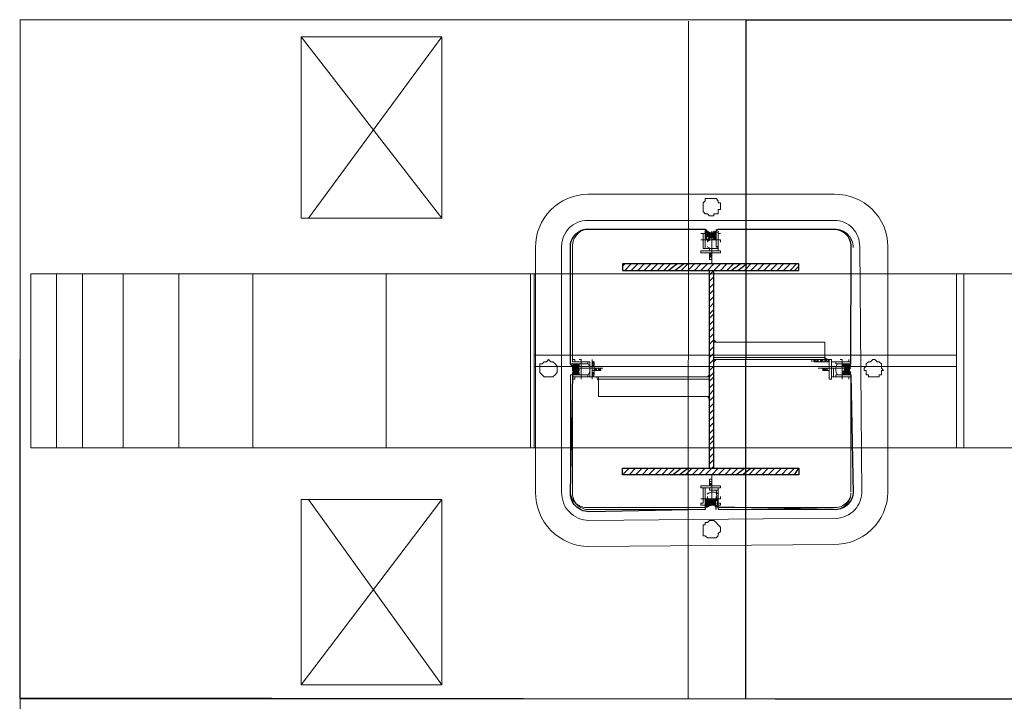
# Model space of a CAD drawing. Header units: inches. Extents: x -1008743 to -388065, y -1380311 to -642022.
# Tile 13 of 85: x -526901 to -524117, y -682280 to -680352. Entities that reach past the tile are written whole.
import ezdxf

# ---------------------------------------------------------------- set-up
doc = ezdxf.new("R2010")
doc.units = ezdxf.units.IN
doc.header["$LTSCALE"] = 1000
doc.header["$MEASUREMENT"] = 0
for name, color, linetype, lineweight in [('01_WALL-INTERNAL', 250, 'Continuous', 13), ('A-WALL', 113, 'Continuous', 18), ('Finishes', 5, 'Continuous', 13), ('MEI-EXISTING COLUMN', 5, 'Continuous', 15), ('Wall Hatch', 8, 'Continuous', 0)]:
    doc.layers.add(name, color=color, linetype=linetype, lineweight=lineweight)
doc.layers.add('MH- (Structural Elements)Strc-4', color=7, linetype='Continuous', lineweight=0, true_color=0xb85b00)

# ---------------------------------------------------------------- blocks, each defined once
blk = doc.blocks.new('VDVEV')
at = {"layer": 'MH- (Structural Elements)Strc-4', "lineweight": 5}
blk.add_lwpolyline([(490.4, 2629.6), (490.4, 3005.2), (0, 3005.2), (0, 2629.6)], dxfattribs=at)
at = {"layer": 'MH- (Structural Elements)Strc-4', "lineweight": 9}
for points in [[(490.4, 2608.7), (490.4, 2629.6), (0, 2629.6), (0, 2608.7)], [(490.4, 1419.1), (0, 1419.1), (0, 1408.7), (490.4, 1408.7)]]:
    blk.add_lwpolyline(points, close=True, dxfattribs=at)
for points in [[(0, 2608.7), (0, 1419.1)], [(229.6, 1419.1), (229.6, 2608.7)], [(260.9, 1419.1), (260.9, 2608.7)], [(490.4, 1419.1), (490.4, 2608.7)], [(0, 1408.7), (0, 0), (490.4, 0), (490.4, 1408.7)], [(0, 1001.7), (490.4, 1001.7)]]:
    blk.add_lwpolyline(points, dxfattribs=at)
at = {"layer": 'MH- (Structural Elements)Strc-4', "lineweight": 0}
for points in [[(0, 626.1), (490.4, 626.1)], [(0, 417.4), (490.4, 417.4)], [(0, 260.9), (490.4, 260.9)], [(0, 146.1), (490.4, 146.1)], [(0, 73), (490.4, 73)]]:
    blk.add_lwpolyline(points, dxfattribs=at)
blk = doc.blocks.new('EAFERGV')
at = {"lineweight": 20}
for points in [[(479.8, 372.1), (-31.5, -24.5)], [(-31.5, 372.1), (479.8, -3.6)], [(1272.8, 372.1), (1794.5, -24.5)], [(1794.5, 372.1), (1272.8, -3.6)]]:
    blk.add_lwpolyline(points, dxfattribs=at)
for points in [[(-31.5, 372.1), (-31.5, -24.5), (479.8, -24.5), (479.8, 372.1)], [(1794.5, 372.1), (1794.5, -24.5), (1272.8, -24.5), (1272.8, 372.1)]]:
    blk.add_lwpolyline(points, close=True, dxfattribs=at)
blk = doc.blocks.new('EFVRFEVREV')
blk.add_blockref('EAFERGV', (-648, 786.2))
at = {"layer": 'MH- (Structural Elements)Strc-4'}
blk.add_blockref('VDVEV', (-11.7, 0), dxfattribs=at)
blk = doc.blocks.new('1223')
at = {"layer": 'MEI-EXISTING COLUMN', "lineweight": 5}
for points in [[(495966.2, 154363.2, -0.414222), (495809.9, 154210.1), (495106.8, 154210.1, -0.414222), (494953.7, 154360.1), (494953.7, 155069.5, -0.414222), (495103.7, 155222.6), (495809.9, 155222.6, -0.414222), (495959.9, 155066.4), (495966.2, 154363.2)], [(495028.7, 155069.5, -0.414229), (495103.7, 155141.4), (495813.1, 155147.6, -0.414229), (495884.9, 155066.4), (495891.2, 154363.2, -0.414229), (495809.9, 154285.1), (495103.7, 154285.1, -0.414229), (495028.7, 154360.1), (495028.7, 155069.5)], [(495472.4, 155091.4), (495466.2, 155091.4), (495472.4, 155097.6), (495466.2, 155091.4), (495472.4, 155103.9), (495459.9, 155097.6), (495472.4, 155110.1), (495459.9, 155097.6), (495472.4, 155103.9), (495459.9, 155110.1), (495472.4, 155097.6), (495459.9, 155110.1), (495453.7, 155110.1), (495459.9, 155110.1), (495453.7, 155103.9), (495466.2, 155091.4), (495453.7, 155103.9), (495472.4, 155091.4), (495453.7, 155110.1), (495471.4, 155093.5, 0.279405), (495441.2, 155097.6), (495453.7, 155110.1), (495441.2, 155097.6), (495453.7, 155110.1), (495441.2, 155091.4), (495453.7, 155103.9), (495447.4, 155091.4), (495453.7, 155103.9), (495441.2, 155116.4), (495453.7, 155097.6), (495441.2, 155110.1), (495453.7, 155097.6), (495441.2, 155110.1), (495441.2, 155116.4), (495441.2, 155110.1), (495447.4, 155116.4, 0.324086), (495472.4, 155116.4), (495472.4, 155110.1), (495466.2, 155116.4), (495472.4, 155110.1), (495453.7, 155097.6), (495472.4, 155116.4), (495453.7, 155103.9), (495466.2, 155116.4)], [(495060.8, 154736, -0.324206), (495059.9, 154703.9), (495072.4, 154716.4), (495066.2, 154710.1), (495066.2, 154716.4), (495078.7, 154697.6), (495066.2, 154716.4), (495078.7, 154697.6), (495066.2, 154710.1), (495072.4, 154697.6), (495066.2, 154710.1)], [(495059.9, 154722.6), (495072.4, 154716.4), (495059.9, 154728.9), (495078.7, 154716.4), (495066.2, 154697.6), (495078.7, 154716.4), (495059.9, 154697.6), (495072.4, 154716.4), (495084.9, 154703.9), (495072.4, 154716.4), (495089, 154704.9, -0.279211), (495084.9, 154728.9), (495078.7, 154728.9), (495084.9, 154722.6), (495072.4, 154728.9), (495078.7, 154722.6), (495072.4, 154716.4), (495059.9, 154722.6)], [(495847.4, 154728.9), (495853.7, 154728.9), (495847.4, 154728.9), (495847.4, 154722.6), (495841.2, 154728.9), (495847.4, 154722.6), (495841.2, 154728.9), (495828.7, 154722.6), (495841.2, 154728.9), (495828.7, 154716.4), (495847.4, 154728.9), (495834.9, 154716.4), (495853.7, 154697.6), (495834.9, 154716.4), (495847.4, 154697.6), (495847.4, 154703.9), (495841.2, 154697.6), (495847.4, 154710.1), (495834.9, 154697.6), (495847.4, 154703.9), (495841.2, 154716.4), (495847.4, 154710.1), (495847.4, 154716.4), (495841.2, 154716.4), (495847.4, 154722.6), (495841.2, 154716.4), (495828.7, 154703.9), (495841.2, 154716.4), (495828.7, 154703.9), (495834.9, 154697.6), (495828.7, 154703.9), (495834.9, 154697.6), (495847.4, 154716.4), (495828.7, 154697.6, 0.279211), (495834.9, 154728.9), (495828.7, 154722.6), (495834.9, 154728.9), (495828.7, 154728.9)], [(495441.2, 154316.4), (495453.7, 154328.9), (495441.2, 154316.4), (495453.7, 154335.1), (495441.2, 154322.6), (495453.7, 154335.1), (495441.2, 154322.6), (495447.4, 154316.4), (495441.2, 154322.6), (495440.3, 154317.3, -0.324086), (495472.4, 154316.4), (495466.2, 154316.4), (495472.4, 154322.6), (495466.2, 154316.4), (495453.7, 154322.6), (495441.2, 154335.1), (495453.7, 154322.6), (495447.4, 154335.1), (495453.7, 154328.9), (495453.7, 154335.1), (495459.9, 154335.1), (495453.7, 154328.9), (495459.9, 154335.1), (495472.4, 154328.9), (495466.2, 154335.1), (495472.4, 154328.9), (495459.9, 154316.4), (495472.4, 154328.9), (495459.9, 154316.4), (495472.4, 154335.1), (495453.7, 154316.4), (495459.9, 154316.4), (495453.7, 154322.6), (495453.7, 154316.4), (495453.7, 154322.6), (495447.4, 154316.4), (495453.7, 154328.9), (495466.2, 154335.1, -0.279405), (495441.2, 154335.1), (495447.4, 154335.1), (495441.2, 154328.9), (495447.4, 154335.1), (495441.2, 154328.9)]]:
    blk.add_lwpolyline(points, format="xyb", dxfattribs=at)
for points in [[(495478.7, 155178.9), (495478.7, 155185.1), (495478.7, 155191.4), (495478.7, 155197.6), (495472.4, 155197.6), (495472.4, 155203.9), (495466.2, 155203.9), (495459.9, 155203.9), (495459.9, 155210.1), (495453.7, 155203.9), (495447.4, 155203.9), (495441.2, 155203.9), (495434.9, 155197.6), (495434.9, 155191.4), (495428.7, 155185.1), (495428.7, 155178.9), (495434.9, 155172.6), (495434.9, 155166.4), (495441.2, 155160.1), (495447.4, 155160.1), (495453.7, 155153.9), (495459.9, 155153.9), (495459.9, 155160.1), (495466.2, 155160.1), (495472.4, 155160.1), (495472.4, 155166.4), (495478.7, 155166.4), (495478.7, 155172.6)], [(495103.7, 155116.4), (495434.9, 155116.4), (495434.9, 155072.6), (495441.2, 155072.6), (495441.2, 155116.4)], [(495478.7, 155116.4), (495478.7, 155072.6), (495472.4, 155072.6), (495472.4, 155116.4), (495809.9, 155116.4)], [(495484.9, 155091.4), (495428.7, 155091.4)], [(495053.7, 154735.1), (495053.7, 155066.4)], [(495428.7, 155053.9), (495484.9, 155053.9), (495484.9, 155060.1), (495428.7, 155060.1)], [(495378.7, 154722.6), (495378.7, 155041.4), (495428.7, 155041.4), (495428.7, 154722.6)], [(495016.2, 154716.4), (495016.2, 154722.6), (495009.9, 154722.6), (495009.9, 154728.9), (495009.9, 154735.1), (495003.7, 154735.1), (494997.4, 154735.1), (494997.4, 154741.4), (494991.2, 154741.4), (494984.9, 154741.4), (494978.7, 154741.4), (494978.7, 154735.1), (494972.4, 154735.1), (494966.2, 154728.9), (494966.2, 154722.6), (494966.2, 154716.4), (494966.2, 154710.1), (494966.2, 154703.9), (494966.2, 154697.6), (494972.4, 154697.6), (494978.7, 154691.4), (494984.9, 154691.4), (494991.2, 154691.4), (494997.4, 154691.4), (495003.7, 154691.4), (495009.9, 154697.6), (495009.9, 154703.9), (495016.2, 154710.1)], [(495072.4, 154728.9), (495078.7, 154716.4), (495066.2, 154728.9), (495078.7, 154716.4), (495066.2, 154728.9), (495059.9, 154722.6), (495072.4, 154728.9), (495066.2, 154722.6)], [(495084.9, 154685.1), (495084.9, 154741.4)], [(495122.4, 154741.4), (495122.4, 154685.1), (495116.2, 154685.1), (495116.2, 154741.4)], [(495791.2, 154685.1), (495791.2, 154741.4), (495797.4, 154741.4), (495797.4, 154685.1)], [(495828.7, 154741.4), (495828.7, 154685.1)], [(495847.4, 154716.4), (495828.7, 154728.9), (495847.4, 154716.4), (495834.9, 154728.9)], [(495941.2, 154716.4), (495941.2, 154722.6), (495941.2, 154728.9), (495934.9, 154735.1), (495928.7, 154735.1), (495922.4, 154741.4), (495916.2, 154741.4), (495909.9, 154741.4), (495903.7, 154735.1), (495897.4, 154728.9), (495891.2, 154722.6), (495891.2, 154716.4), (495891.2, 154710.1), (495897.4, 154703.9), (495897.4, 154697.6), (495903.7, 154697.6), (495903.7, 154691.4), (495909.9, 154691.4), (495916.2, 154691.4), (495922.4, 154691.4), (495928.7, 154691.4), (495934.9, 154691.4), (495934.9, 154697.6), (495941.2, 154703.9), (495941.2, 154710.1)], [(495534.9, 154710.1), (495534.9, 154391.4), (495478.7, 154391.4), (495478.7, 154710.1)], [(495428.7, 154341.4), (495484.9, 154341.4)], [(495453.7, 154316.4), (495441.2, 154328.9), (495453.7, 154316.4), (495441.2, 154335.1)], [(495472.4, 154316.4), (495453.7, 154328.9), (495472.4, 154316.4), (495453.7, 154335.1)], [(495478.7, 154247.6), (495478.7, 154253.9), (495478.7, 154260.1), (495472.4, 154266.4), (495466.2, 154272.6), (495459.9, 154272.6), (495453.7, 154272.6), (495447.4, 154272.6), (495441.2, 154266.4), (495434.9, 154260.1), (495434.9, 154253.9), (495428.7, 154247.6), (495434.9, 154241.4), (495434.9, 154235.1), (495441.2, 154228.9), (495441.2, 154222.6), (495447.4, 154222.6), (495453.7, 154222.6), (495459.9, 154222.6), (495466.2, 154222.6), (495472.4, 154228.9), (495478.7, 154235.1), (495478.7, 154241.4)]]:
    blk.add_lwpolyline(points, close=True, dxfattribs=at)
at = {"layer": 'MEI-EXISTING COLUMN', "lineweight": 25}
blk.add_lwpolyline([(495440.3, 155115.5, 0.324086), (495472.4, 155116.4), (495813.1, 155122.6, -0.414249), (495859.9, 155066.4), (495852.8, 154736, 0.324206), (495853.7, 154697.6), (495859.9, 154697.6), (495866.2, 154363.2, -0.414249), (495809.9, 154310.1), (495473.3, 154317.3, 0.324086), (495441.2, 154310.1), (495106.8, 154310.1, -0.414249), (495053.7, 154360.1), (495053.7, 154697.6), (495060.8, 154703, 0.324206), (495059.9, 154728.9), (495053.7, 154735.1), (495053.7, 155066.4, -0.414249), (495103.7, 155116.4), (495440.3, 155115.5)], format="xyb", dxfattribs=at)
at = {"layer": 'MEI-EXISTING COLUMN', "lineweight": 5}
for points in [[(495106.8, 155122.6, 0.414249), (495053.7, 155069.5, -0.414258)], [(495813.1, 155116.4, -0.414258), (495853.7, 155066.4), (495853.7, 154735.1), (495803.7, 154735.1), (495803.7, 154728.9), (495859.9, 154735.1), (495859.9, 155066.4, 0.414249)], [(495853.7, 154360.1), (495853.7, 154697.6), (495803.7, 154697.6), (495859.9, 154697.6), (495859.9, 154360.1, -0.414249), (495809.9, 154316.4), (495478.7, 154316.4), (495478.7, 154360.1), (495472.4, 154360.1), (495472.4, 154310.1), (495809.9, 154310.1, 0.414258)], [(495103.7, 154316.4), (495434.9, 154316.4), (495434.9, 154360.1), (495441.2, 154360.1), (495441.2, 154310.1), (495103.7, 154310.1, -0.414249), (495053.7, 154363.2, 0.414258)]]:
    blk.add_lwpolyline(points, format="xyb", close=True, dxfattribs=at)
for points in [[(495434.9, 155116.4), (495434.9, 155116.4)], [(495441.2, 155116.4), (495441.2, 155116.4)], [(495441.2, 155116.4), (495441.2, 155116.4)], [(495441.2, 155116.4), (495441.2, 155116.4)], [(495453.7, 155116.4), (495453.7, 155022.6)], [(495472.4, 155116.4), (495472.4, 155116.4)], [(495472.4, 155116.4), (495472.4, 155116.4)], [(495478.7, 155116.4), (495478.7, 155116.4)], [(495428.7, 155110.1), (495428.7, 155110.1)], [(495434.9, 155060.1), (495434.9, 155110.1), (495428.7, 155110.1), (495434.9, 155110.1), (495434.9, 155060.1), (495478.7, 155060.1), (495478.7, 155110.1), (495478.7, 155066.4), (495453.7, 155066.4), (495453.7, 155060.1)], [(495453.7, 155097.6), (495441.2, 155103.9), (495447.4, 155091.4), (495441.2, 155103.9), (495447.4, 155110.1), (495441.2, 155103.9), (495453.7, 155110.1)], [(495441.2, 155097.6), (495447.4, 155091.4), (495441.2, 155097.6)], [(495441.2, 155091.4), (495441.2, 155091.4)], [(495441.2, 155091.4), (495441.2, 155091.4)], [(495441.2, 155091.4), (495441.2, 155091.4)], [(495447.4, 155110.1), (495453.7, 155103.9), (495447.4, 155110.1)], [(495447.4, 155091.4), (495447.4, 155091.4)], [(495447.4, 155091.4), (495447.4, 155091.4)], [(495447.4, 155091.4), (495447.4, 155091.4)], [(495447.4, 155091.4), (495447.4, 155091.4)], [(495447.4, 155091.4), (495447.4, 155091.4)], [(495453.7, 155110.1), (495453.7, 155110.1)], [(495453.7, 155097.6), (495453.7, 155097.6)], [(495453.7, 155097.6), (495459.9, 155097.6), (495453.7, 155097.6)], [(495453.7, 155091.4), (495453.7, 155091.4)], [(495453.7, 155091.4), (495453.7, 155091.4)], [(495453.7, 155091.4), (495453.7, 155091.4)], [(495453.7, 155091.4), (495453.7, 155091.4)], [(495453.7, 155091.4), (495453.7, 155091.4)], [(495453.7, 155091.4), (495453.7, 155091.4)], [(495459.9, 155091.4), (495459.9, 155091.4)], [(495459.9, 155091.4), (495459.9, 155091.4)], [(495459.9, 155091.4), (495459.9, 155091.4)], [(495459.9, 155091.4), (495459.9, 155091.4)], [(495459.9, 155091.4), (495459.9, 155091.4)], [(495466.2, 155110.1), (495472.4, 155103.9), (495466.2, 155110.1)], [(495466.2, 155091.4), (495466.2, 155091.4)], [(495466.2, 155091.4), (495466.2, 155091.4)], [(495466.2, 155091.4), (495466.2, 155091.4)], [(495466.2, 155091.4), (495466.2, 155091.4)], [(495478.7, 155110.1), (495484.9, 155110.1), (495478.7, 155110.1)], [(495441.2, 155085.1), (495441.2, 155085.1)], [(495441.2, 155085.1), (495441.2, 155085.1)], [(495441.2, 155085.1), (495441.2, 155085.1)], [(495441.2, 155085.1), (495441.2, 155085.1)], [(495441.2, 155078.9), (495441.2, 155078.9)], [(495441.2, 155078.9), (495441.2, 155078.9)], [(495441.2, 155078.9), (495441.2, 155078.9)], [(495441.2, 155078.9), (495441.2, 155078.9)], [(495441.2, 155072.6), (495441.2, 155072.6)], [(495447.4, 155085.1), (495447.4, 155085.1)], [(495447.4, 155085.1), (495447.4, 155085.1)], [(495447.4, 155085.1), (495447.4, 155085.1)], [(495447.4, 155085.1), (495447.4, 155085.1)], [(495447.4, 155085.1), (495447.4, 155085.1)], [(495447.4, 155085.1), (495447.4, 155085.1)], [(495447.4, 155078.9), (495447.4, 155078.9)], [(495447.4, 155078.9), (495447.4, 155078.9)], [(495447.4, 155078.9), (495447.4, 155078.9)], [(495447.4, 155078.9), (495447.4, 155078.9)], [(495447.4, 155072.6), (495447.4, 155072.6)], [(495447.4, 155072.6), (495447.4, 155072.6)], [(495447.4, 155072.6), (495447.4, 155072.6)], [(495447.4, 155072.6), (495447.4, 155072.6)], [(495453.7, 155085.1), (495453.7, 155085.1)], [(495453.7, 155085.1), (495453.7, 155085.1)], [(495453.7, 155085.1), (495453.7, 155085.1)], [(495453.7, 155085.1), (495453.7, 155085.1)], [(495453.7, 155078.9), (495453.7, 155078.9)], [(495453.7, 155078.9), (495453.7, 155078.9)], [(495453.7, 155078.9), (495453.7, 155078.9)], [(495453.7, 155078.9), (495453.7, 155078.9)], [(495453.7, 155078.9), (495453.7, 155078.9)], [(495453.7, 155078.9), (495453.7, 155078.9)], [(495453.7, 155078.9), (495453.7, 155078.9)], [(495453.7, 155078.9), (495453.7, 155078.9)], [(495453.7, 155072.6), (495453.7, 155072.6)], [(495453.7, 155072.6), (495453.7, 155072.6)], [(495453.7, 155072.6), (495453.7, 155072.6)], [(495453.7, 155072.6), (495453.7, 155072.6)], [(495453.7, 155072.6), (495453.7, 155072.6)], [(495453.7, 155072.6), (495453.7, 155072.6)], [(495453.7, 155066.4), (495453.7, 155066.4)], [(495459.9, 155085.1), (495459.9, 155085.1)], [(495459.9, 155085.1), (495459.9, 155085.1)], [(495459.9, 155085.1), (495459.9, 155085.1)], [(495459.9, 155085.1), (495459.9, 155085.1)], [(495459.9, 155085.1), (495459.9, 155085.1)], [(495459.9, 155078.9), (495459.9, 155078.9)], [(495459.9, 155078.9), (495459.9, 155078.9)], [(495459.9, 155078.9), (495459.9, 155078.9)], [(495459.9, 155078.9), (495459.9, 155078.9)], [(495459.9, 155078.9), (495459.9, 155078.9)], [(495459.9, 155072.6), (495459.9, 155072.6)], [(495459.9, 155072.6), (495459.9, 155072.6)], [(495459.9, 155072.6), (495459.9, 155072.6)], [(495459.9, 155072.6), (495459.9, 155072.6)], [(495459.9, 155060.1), (495459.9, 155060.1)], [(495466.2, 155085.1), (495466.2, 155085.1)], [(495466.2, 155085.1), (495466.2, 155085.1)], [(495466.2, 155085.1), (495466.2, 155085.1)], [(495466.2, 155085.1), (495466.2, 155085.1)], [(495466.2, 155085.1), (495466.2, 155085.1)], [(495466.2, 155078.9), (495466.2, 155078.9)], [(495466.2, 155078.9), (495466.2, 155078.9)], [(495466.2, 155078.9), (495466.2, 155078.9)], [(495466.2, 155078.9), (495466.2, 155078.9)], [(495466.2, 155078.9), (495466.2, 155078.9)], [(495466.2, 155078.9), (495466.2, 155078.9)], [(495466.2, 155072.6), (495466.2, 155072.6)], [(495466.2, 155072.6), (495466.2, 155072.6)], [(495466.2, 155072.6), (495466.2, 155072.6)], [(495466.2, 155072.6), (495466.2, 155072.6)], [(495466.2, 155072.6), (495466.2, 155072.6)], [(495472.4, 155085.1), (495472.4, 155085.1)], [(495472.4, 155085.1), (495472.4, 155085.1)], [(495472.4, 155085.1), (495472.4, 155085.1)], [(495472.4, 155078.9), (495472.4, 155078.9)], [(495472.4, 155078.9), (495472.4, 155078.9)], [(495472.4, 155078.9), (495472.4, 155078.9)], [(495472.4, 155078.9), (495472.4, 155078.9)], [(495428.7, 155047.6), (495422.4, 155041.4), (495422.4, 154722.6)], [(495428.7, 155053.9), (495434.9, 155047.6), (495434.9, 155053.9), (495441.2, 155053.9), (495478.7, 155053.9), (495428.7, 155053.9), (495428.7, 155003.9), (495434.9, 155003.9)], [(495428.7, 155047.6), (495434.9, 155041.4), (495428.7, 155041.4)], [(495434.9, 155035.1), (495428.7, 155035.1), (495434.9, 155028.9), (495428.7, 155028.9)], [(495434.9, 155010.1), (495434.9, 155047.6)], [(495441.2, 155047.6), (495441.2, 155047.6)], [(495453.7, 155053.9), (495447.4, 155053.9)], [(495453.7, 155053.9), (495453.7, 155035.1), (495459.9, 155035.1)], [(495459.9, 155053.9), (495459.9, 155035.1), (495453.7, 155035.1), (495459.9, 155035.1), (495453.7, 155041.4), (495459.9, 155041.4), (495453.7, 155041.4)], [(495453.7, 155047.6), (495459.9, 155047.6), (495453.7, 155047.6), (495459.9, 155041.4)], [(495459.9, 155053.9), (495459.9, 155053.9)], [(495472.4, 155053.9), (495466.2, 155053.9)], [(495434.9, 155022.6), (495428.7, 155022.6), (495434.9, 155016.4)], [(495428.7, 155016.4), (495434.9, 155010.1), (495428.7, 155010.1)], [(495428.7, 155010.1), (495428.7, 155010.1)], [(495059.9, 154735.1), (495103.7, 154735.1), (495103.7, 154728.9), (495053.7, 154728.9)], [(495053.7, 154735.1), (495053.7, 154735.1)], [(495053.7, 154728.9), (495053.7, 154728.9)], [(495059.9, 154728.9), (495066.2, 154728.9), (495059.9, 154728.9)], [(495116.2, 154735.1), (495066.2, 154735.1), (495066.2, 154741.4), (495066.2, 154735.1), (495109.9, 154735.1), (495109.9, 154691.4), (495066.2, 154691.4), (495066.2, 154697.6), (495078.7, 154710.1), (495072.4, 154697.6), (495078.7, 154710.1)], [(495066.2, 154741.4), (495066.2, 154741.4)], [(495084.9, 154722.6), (495072.4, 154716.4), (495084.9, 154728.9), (495066.2, 154716.4), (495078.7, 154728.9), (495066.2, 154716.4), (495078.7, 154728.9)], [(495109.9, 154722.6), (495109.9, 154697.6), (495066.2, 154697.6), (495066.2, 154685.1), (495066.2, 154691.4)], [(495084.9, 154728.9), (495084.9, 154728.9)], [(495084.9, 154728.9), (495084.9, 154728.9)], [(495084.9, 154728.9), (495084.9, 154728.9)], [(495084.9, 154722.6), (495084.9, 154722.6)], [(495084.9, 154722.6), (495084.9, 154722.6)], [(495084.9, 154722.6), (495084.9, 154722.6)], [(495084.9, 154722.6), (495084.9, 154722.6)], [(495091.2, 154728.9), (495091.2, 154728.9)], [(495091.2, 154728.9), (495091.2, 154728.9)], [(495091.2, 154728.9), (495091.2, 154728.9)], [(495091.2, 154728.9), (495091.2, 154728.9)], [(495091.2, 154728.9), (495091.2, 154728.9)], [(495091.2, 154722.6), (495091.2, 154722.6)], [(495091.2, 154722.6), (495091.2, 154722.6)], [(495091.2, 154722.6), (495091.2, 154722.6)], [(495091.2, 154722.6), (495091.2, 154722.6)], [(495091.2, 154722.6), (495091.2, 154722.6)], [(495091.2, 154722.6), (495091.2, 154722.6)], [(495097.4, 154728.9), (495097.4, 154728.9)], [(495097.4, 154728.9), (495097.4, 154728.9)], [(495097.4, 154728.9), (495097.4, 154728.9)], [(495097.4, 154728.9), (495097.4, 154728.9)], [(495097.4, 154722.6), (495097.4, 154722.6)], [(495097.4, 154722.6), (495097.4, 154722.6)], [(495097.4, 154722.6), (495097.4, 154722.6)], [(495097.4, 154722.6), (495097.4, 154722.6)], [(495103.7, 154728.9), (495103.7, 154728.9)], [(495103.7, 154728.9), (495103.7, 154728.9)], [(495103.7, 154722.6), (495103.7, 154722.6)], [(495103.7, 154722.6), (495103.7, 154722.6)], [(495103.7, 154722.6), (495103.7, 154722.6)], [(495109.9, 154722.6), (495109.9, 154722.6)], [(495372.4, 154722.6), (495378.7, 154728.9)], [(495434.9, 154722.6), (495428.7, 154728.9)], [(495797.4, 154710.1), (495803.7, 154710.1), (495803.7, 154735.1), (495847.4, 154735.1), (495847.4, 154741.4), (495841.2, 154741.4), (495841.2, 154735.1), (495797.4, 154735.1), (495797.4, 154697.6), (495847.4, 154697.6), (495847.4, 154685.1), (495841.2, 154685.1), (495841.2, 154691.4), (495797.4, 154691.4)], [(495797.4, 154722.6), (495797.4, 154722.6)], [(495809.9, 154728.9), (495809.9, 154728.9)], [(495809.9, 154728.9), (495809.9, 154728.9)], [(495809.9, 154722.6), (495809.9, 154722.6)], [(495809.9, 154722.6), (495809.9, 154722.6)], [(495809.9, 154722.6), (495809.9, 154722.6)], [(495809.9, 154722.6), (495809.9, 154722.6)], [(495809.9, 154722.6), (495809.9, 154722.6)], [(495809.9, 154722.6), (495809.9, 154722.6)], [(495816.2, 154728.9), (495816.2, 154728.9)], [(495816.2, 154728.9), (495816.2, 154728.9)], [(495816.2, 154728.9), (495816.2, 154728.9)], [(495816.2, 154728.9), (495816.2, 154728.9)], [(495816.2, 154728.9), (495816.2, 154728.9)], [(495816.2, 154722.6), (495816.2, 154722.6)], [(495816.2, 154722.6), (495816.2, 154722.6)], [(495816.2, 154722.6), (495816.2, 154722.6)], [(495816.2, 154722.6), (495816.2, 154722.6)], [(495816.2, 154722.6), (495816.2, 154722.6)], [(495822.4, 154728.9), (495822.4, 154728.9)], [(495822.4, 154728.9), (495822.4, 154728.9)], [(495822.4, 154728.9), (495822.4, 154728.9)], [(495822.4, 154728.9), (495822.4, 154728.9)], [(495822.4, 154722.6), (495822.4, 154722.6)], [(495822.4, 154722.6), (495822.4, 154722.6)], [(495822.4, 154722.6), (495822.4, 154722.6)], [(495822.4, 154722.6), (495822.4, 154722.6)], [(495822.4, 154722.6), (495822.4, 154722.6)], [(495828.7, 154728.9), (495828.7, 154728.9)], [(495828.7, 154728.9), (495828.7, 154728.9)], [(495828.7, 154728.9), (495828.7, 154728.9)], [(495841.2, 154716.4), (495828.7, 154728.9), (495841.2, 154716.4)], [(495828.7, 154722.6), (495828.7, 154722.6)], [(495828.7, 154722.6), (495828.7, 154722.6)], [(495828.7, 154722.6), (495828.7, 154722.6)], [(495828.7, 154722.6), (495828.7, 154722.6)], [(495828.7, 154710.1), (495847.4, 154697.6), (495828.7, 154716.4), (495834.9, 154716.4), (495828.7, 154710.1), (495834.9, 154716.4), (495828.7, 154716.4), (495834.9, 154716.4), (495828.7, 154722.6)], [(495853.7, 154728.9), (495834.9, 154716.4), (495853.7, 154728.9)], [(495847.4, 154735.1), (495847.4, 154735.1)], [(495853.7, 154728.9), (495853.7, 154728.9)], [(495853.7, 154728.9), (495853.7, 154728.9)], [(495859.9, 154735.1), (495859.9, 154735.1)], [(495059.9, 154697.6), (495103.7, 154697.6), (495053.7, 154697.6), (495053.7, 154360.1), (495053.7, 154697.6)], [(495053.7, 154697.6), (495053.7, 154697.6)], [(495059.9, 154716.4), (495153.7, 154716.4)], [(495084.9, 154703.9), (495078.7, 154697.6), (495084.9, 154703.9), (495072.4, 154697.6), (495059.9, 154703.9), (495066.2, 154697.6), (495059.9, 154703.9), (495059.9, 154697.6)], [(495066.2, 154716.4), (495066.2, 154716.4)], [(495078.7, 154716.4), (495078.7, 154710.1), (495078.7, 154716.4)], [(495084.9, 154716.4), (495084.9, 154716.4)], [(495084.9, 154716.4), (495084.9, 154716.4)], [(495084.9, 154716.4), (495084.9, 154716.4)], [(495084.9, 154716.4), (495084.9, 154716.4)], [(495084.9, 154716.4), (495084.9, 154716.4)], [(495084.9, 154716.4), (495084.9, 154716.4)], [(495084.9, 154716.4), (495084.9, 154716.4)], [(495084.9, 154710.1), (495084.9, 154710.1)], [(495084.9, 154710.1), (495084.9, 154710.1)], [(495084.9, 154710.1), (495084.9, 154710.1)], [(495084.9, 154710.1), (495084.9, 154710.1)], [(495084.9, 154710.1), (495084.9, 154710.1)], [(495084.9, 154710.1), (495084.9, 154710.1)], [(495084.9, 154703.9), (495084.9, 154703.9)], [(495084.9, 154703.9), (495084.9, 154703.9)], [(495084.9, 154703.9), (495084.9, 154703.9)], [(495084.9, 154703.9), (495084.9, 154703.9)], [(495091.2, 154716.4), (495091.2, 154716.4)], [(495091.2, 154716.4), (495091.2, 154716.4)], [(495091.2, 154716.4), (495091.2, 154716.4)], [(495091.2, 154716.4), (495091.2, 154716.4)], [(495091.2, 154716.4), (495091.2, 154716.4)], [(495091.2, 154716.4), (495091.2, 154716.4)], [(495091.2, 154716.4), (495091.2, 154716.4)], [(495091.2, 154716.4), (495091.2, 154716.4)], [(495091.2, 154710.1), (495091.2, 154710.1)], [(495091.2, 154710.1), (495091.2, 154710.1)], [(495091.2, 154710.1), (495091.2, 154710.1)], [(495091.2, 154710.1), (495091.2, 154710.1)], [(495091.2, 154710.1), (495091.2, 154710.1)], [(495091.2, 154710.1), (495091.2, 154710.1)], [(495091.2, 154703.9), (495091.2, 154703.9)], [(495091.2, 154703.9), (495091.2, 154703.9)], [(495091.2, 154703.9), (495091.2, 154703.9)], [(495091.2, 154703.9), (495091.2, 154703.9)], [(495091.2, 154697.6), (495091.2, 154697.6)], [(495091.2, 154697.6), (495091.2, 154697.6)], [(495097.4, 154716.4), (495097.4, 154716.4)], [(495097.4, 154716.4), (495097.4, 154716.4)], [(495097.4, 154716.4), (495097.4, 154716.4)], [(495097.4, 154716.4), (495097.4, 154716.4)], [(495097.4, 154716.4), (495097.4, 154716.4)], [(495097.4, 154716.4), (495097.4, 154716.4)], [(495097.4, 154716.4), (495097.4, 154716.4)], [(495097.4, 154716.4), (495097.4, 154716.4)], [(495097.4, 154716.4), (495097.4, 154716.4)], [(495097.4, 154710.1), (495097.4, 154710.1)], [(495097.4, 154710.1), (495097.4, 154710.1)], [(495097.4, 154710.1), (495097.4, 154710.1)], [(495097.4, 154710.1), (495097.4, 154710.1)], [(495097.4, 154710.1), (495097.4, 154710.1)], [(495097.4, 154703.9), (495097.4, 154703.9)], [(495097.4, 154703.9), (495097.4, 154703.9)], [(495097.4, 154703.9), (495097.4, 154703.9)], [(495097.4, 154703.9), (495097.4, 154703.9)], [(495097.4, 154697.6), (495097.4, 154697.6)], [(495097.4, 154697.6), (495097.4, 154697.6)], [(495097.4, 154697.6), (495097.4, 154697.6)], [(495097.4, 154697.6), (495097.4, 154697.6)], [(495103.7, 154716.4), (495103.7, 154716.4)], [(495103.7, 154716.4), (495103.7, 154716.4)], [(495103.7, 154716.4), (495103.7, 154716.4)], [(495103.7, 154716.4), (495103.7, 154716.4)], [(495103.7, 154716.4), (495103.7, 154716.4)], [(495103.7, 154716.4), (495103.7, 154716.4)], [(495103.7, 154710.1), (495103.7, 154710.1)], [(495103.7, 154710.1), (495103.7, 154710.1)], [(495103.7, 154710.1), (495103.7, 154710.1)], [(495103.7, 154710.1), (495103.7, 154710.1)], [(495103.7, 154703.9), (495103.7, 154703.9)], [(495103.7, 154703.9), (495103.7, 154703.9)], [(495103.7, 154703.9), (495103.7, 154703.9)], [(495103.7, 154697.6), (495103.7, 154697.6)], [(495109.9, 154716.4), (495109.9, 154716.4)], [(495109.9, 154710.1), (495116.2, 154710.1)], [(495134.9, 154716.4), (495134.9, 154710.1), (495134.9, 154716.4), (495134.9, 154710.1), (495128.7, 154716.4), (495128.7, 154710.1), (495122.4, 154716.4), (495141.2, 154716.4)], [(495122.4, 154716.4), (495122.4, 154710.1), (495141.2, 154710.1), (495141.2, 154716.4), (495141.2, 154710.1)], [(495141.2, 154716.4), (495141.2, 154716.4)], [(495472.4, 154710.1), (495478.7, 154703.9)], [(495484.9, 154391.4), (495484.9, 154710.1)], [(495541.2, 154710.1), (495534.9, 154703.9)], [(495847.4, 154716.4), (495759.9, 154716.4)], [(495784.9, 154716.4), (495791.2, 154710.1), (495772.4, 154710.1), (495772.4, 154716.4), (495791.2, 154716.4)], [(495772.4, 154716.4), (495772.4, 154710.1), (495772.4, 154716.4)], [(495772.4, 154710.1), (495772.4, 154716.4)], [(495778.7, 154716.4), (495778.7, 154710.1), (495778.7, 154716.4), (495778.7, 154710.1)], [(495784.9, 154716.4), (495784.9, 154710.1), (495784.9, 154716.4)], [(495803.7, 154716.4), (495803.7, 154716.4)], [(495809.9, 154716.4), (495809.9, 154716.4)], [(495809.9, 154716.4), (495809.9, 154716.4)], [(495809.9, 154716.4), (495809.9, 154716.4)], [(495809.9, 154716.4), (495809.9, 154716.4)], [(495809.9, 154716.4), (495809.9, 154716.4)], [(495809.9, 154716.4), (495809.9, 154716.4)], [(495809.9, 154716.4), (495809.9, 154716.4)], [(495809.9, 154716.4), (495809.9, 154716.4)], [(495809.9, 154710.1), (495809.9, 154710.1)], [(495809.9, 154710.1), (495809.9, 154710.1)], [(495809.9, 154710.1), (495809.9, 154710.1)], [(495809.9, 154710.1), (495809.9, 154710.1)], [(495809.9, 154710.1), (495809.9, 154710.1)], [(495809.9, 154703.9), (495809.9, 154703.9)], [(495809.9, 154703.9), (495809.9, 154703.9)], [(495809.9, 154703.9), (495809.9, 154703.9)], [(495809.9, 154703.9), (495809.9, 154703.9)], [(495816.2, 154716.4), (495816.2, 154716.4)], [(495816.2, 154716.4), (495816.2, 154716.4)], [(495816.2, 154716.4), (495816.2, 154716.4)], [(495816.2, 154716.4), (495816.2, 154716.4)], [(495816.2, 154716.4), (495816.2, 154716.4)], [(495816.2, 154716.4), (495816.2, 154716.4)], [(495816.2, 154716.4), (495816.2, 154716.4)], [(495816.2, 154710.1), (495816.2, 154710.1)], [(495816.2, 154710.1), (495816.2, 154710.1)], [(495816.2, 154710.1), (495816.2, 154710.1)], [(495816.2, 154710.1), (495816.2, 154710.1)], [(495816.2, 154710.1), (495816.2, 154710.1)], [(495816.2, 154710.1), (495816.2, 154710.1)], [(495816.2, 154703.9), (495816.2, 154703.9)], [(495816.2, 154703.9), (495816.2, 154703.9)], [(495816.2, 154703.9), (495816.2, 154703.9)], [(495816.2, 154703.9), (495816.2, 154703.9)], [(495816.2, 154703.9), (495816.2, 154703.9)], [(495816.2, 154703.9), (495816.2, 154703.9)], [(495816.2, 154697.6), (495816.2, 154697.6)], [(495816.2, 154697.6), (495816.2, 154697.6)], [(495822.4, 154716.4), (495822.4, 154716.4)], [(495822.4, 154716.4), (495822.4, 154716.4)], [(495822.4, 154716.4), (495822.4, 154716.4)], [(495822.4, 154716.4), (495822.4, 154716.4)], [(495822.4, 154716.4), (495822.4, 154716.4)], [(495822.4, 154710.1), (495822.4, 154710.1)], [(495822.4, 154710.1), (495822.4, 154710.1)], [(495822.4, 154710.1), (495822.4, 154710.1)], [(495822.4, 154710.1), (495822.4, 154710.1)], [(495822.4, 154710.1), (495822.4, 154710.1)], [(495822.4, 154703.9), (495822.4, 154703.9)], [(495822.4, 154703.9), (495822.4, 154703.9)], [(495822.4, 154703.9), (495822.4, 154703.9)], [(495822.4, 154703.9), (495822.4, 154703.9)], [(495822.4, 154703.9), (495822.4, 154703.9)], [(495828.7, 154716.4), (495828.7, 154716.4)], [(495828.7, 154716.4), (495828.7, 154716.4)], [(495828.7, 154716.4), (495828.7, 154716.4)], [(495828.7, 154716.4), (495828.7, 154716.4)], [(495828.7, 154716.4), (495828.7, 154716.4)], [(495828.7, 154716.4), (495828.7, 154716.4)], [(495828.7, 154710.1), (495828.7, 154710.1)], [(495828.7, 154710.1), (495828.7, 154710.1)], [(495828.7, 154710.1), (495828.7, 154710.1)], [(495828.7, 154710.1), (495828.7, 154710.1)], [(495841.2, 154697.6), (495828.7, 154710.1), (495841.2, 154697.6)], [(495828.7, 154703.9), (495828.7, 154703.9)], [(495828.7, 154703.9), (495828.7, 154703.9)], [(495828.7, 154703.9), (495828.7, 154703.9)], [(495828.7, 154703.9), (495828.7, 154703.9)], [(495853.7, 154703.9), (495847.4, 154697.6), (495853.7, 154703.9)], [(495853.7, 154697.6), (495853.7, 154697.6)], [(495853.7, 154697.6), (495853.7, 154697.6)], [(495859.9, 154697.6), (495859.9, 154697.6)], [(495428.7, 154372.6), (495478.7, 154372.6), (495478.7, 154422.6), (495478.7, 154385.1), (495478.7, 154391.4)], [(495478.7, 154416.4), (495478.7, 154422.6)], [(495478.7, 154397.6), (495478.7, 154403.9), (495478.7, 154410.1)], [(495478.7, 154378.9), (495478.7, 154372.6), (495472.4, 154378.9), (495434.9, 154378.9)], [(495434.9, 154372.6), (495434.9, 154378.9), (495441.2, 154372.6)], [(495441.2, 154378.9), (495447.4, 154372.6), (495447.4, 154378.9)], [(495453.7, 154316.4), (495453.7, 154403.9)], [(495459.9, 154378.9), (495459.9, 154397.6), (495453.7, 154397.6), (495453.7, 154378.9), (495459.9, 154378.9), (495453.7, 154385.1), (495459.9, 154385.1), (495453.7, 154385.1)], [(495453.7, 154397.6), (495453.7, 154397.6)], [(495453.7, 154391.4), (495459.9, 154391.4), (495453.7, 154391.4), (495459.9, 154391.4), (495453.7, 154397.6)], [(495453.7, 154372.6), (495453.7, 154378.9)], [(495459.9, 154372.6), (495459.9, 154378.9)], [(495466.2, 154372.6), (495466.2, 154378.9), (495472.4, 154372.6)], [(495472.4, 154385.1), (495472.4, 154385.1)], [(495491.2, 154391.4), (495478.7, 154385.1)], [(495428.7, 154372.6), (495428.7, 154372.6)], [(495484.9, 154372.6), (495428.7, 154372.6), (495484.9, 154372.6)], [(495459.9, 154366.4), (495434.9, 154366.4), (495434.9, 154316.4), (495428.7, 154316.4), (495428.7, 154322.6), (495434.9, 154322.6), (495434.9, 154366.4), (495478.7, 154366.4), (495478.7, 154316.4), (495484.9, 154316.4), (495484.9, 154322.6), (495478.7, 154322.6), (495478.7, 154372.6)], [(495434.9, 154372.6), (495434.9, 154372.6)], [(495441.2, 154353.9), (495441.2, 154353.9)], [(495441.2, 154353.9), (495441.2, 154353.9)], [(495441.2, 154353.9), (495441.2, 154353.9)], [(495441.2, 154353.9), (495441.2, 154353.9)], [(495447.4, 154360.1), (495447.4, 154360.1)], [(495447.4, 154360.1), (495447.4, 154360.1)], [(495447.4, 154353.9), (495447.4, 154353.9)], [(495447.4, 154353.9), (495447.4, 154353.9)], [(495447.4, 154353.9), (495447.4, 154353.9)], [(495447.4, 154353.9), (495447.4, 154353.9)], [(495447.4, 154353.9), (495447.4, 154353.9)], [(495447.4, 154353.9), (495447.4, 154353.9)], [(495453.7, 154366.4), (495453.7, 154372.6)], [(495453.7, 154366.4), (495453.7, 154366.4)], [(495453.7, 154360.1), (495453.7, 154360.1)], [(495453.7, 154360.1), (495453.7, 154360.1)], [(495453.7, 154353.9), (495453.7, 154353.9)], [(495453.7, 154353.9), (495453.7, 154353.9)], [(495453.7, 154353.9), (495453.7, 154353.9)], [(495453.7, 154353.9), (495453.7, 154353.9)], [(495453.7, 154353.9), (495453.7, 154353.9)], [(495453.7, 154353.9), (495453.7, 154353.9)], [(495459.9, 154366.4), (495459.9, 154366.4)], [(495459.9, 154360.1), (495459.9, 154360.1)], [(495459.9, 154353.9), (495459.9, 154353.9)], [(495459.9, 154353.9), (495459.9, 154353.9)], [(495459.9, 154353.9), (495459.9, 154353.9)], [(495459.9, 154353.9), (495459.9, 154353.9)], [(495459.9, 154353.9), (495459.9, 154353.9)], [(495459.9, 154353.9), (495459.9, 154353.9)], [(495466.2, 154353.9), (495466.2, 154353.9)], [(495466.2, 154353.9), (495466.2, 154353.9)], [(495466.2, 154353.9), (495466.2, 154353.9)], [(495466.2, 154353.9), (495466.2, 154353.9)], [(495472.4, 154353.9), (495472.4, 154353.9)], [(495441.2, 154347.6), (495441.2, 154347.6)], [(495441.2, 154347.6), (495441.2, 154347.6)], [(495441.2, 154347.6), (495441.2, 154347.6)], [(495441.2, 154347.6), (495441.2, 154347.6)], [(495441.2, 154341.4), (495441.2, 154341.4)], [(495441.2, 154341.4), (495441.2, 154341.4)], [(495441.2, 154341.4), (495441.2, 154341.4)], [(495441.2, 154335.1), (495441.2, 154335.1)], [(495447.4, 154347.6), (495447.4, 154347.6)], [(495447.4, 154347.6), (495447.4, 154347.6)], [(495447.4, 154347.6), (495447.4, 154347.6)], [(495447.4, 154347.6), (495447.4, 154347.6)], [(495447.4, 154347.6), (495447.4, 154347.6)], [(495447.4, 154347.6), (495447.4, 154347.6)], [(495447.4, 154341.4), (495447.4, 154341.4)], [(495447.4, 154341.4), (495447.4, 154341.4)], [(495447.4, 154341.4), (495447.4, 154341.4)], [(495447.4, 154341.4), (495447.4, 154341.4)], [(495447.4, 154341.4), (495447.4, 154341.4)], [(495447.4, 154335.1), (495447.4, 154335.1)], [(495447.4, 154335.1), (495447.4, 154335.1)], [(495447.4, 154335.1), (495447.4, 154335.1)], [(495447.4, 154335.1), (495447.4, 154335.1)], [(495453.7, 154347.6), (495453.7, 154347.6)], [(495453.7, 154347.6), (495453.7, 154347.6)], [(495453.7, 154347.6), (495453.7, 154347.6)], [(495453.7, 154347.6), (495453.7, 154347.6)], [(495453.7, 154347.6), (495453.7, 154347.6)], [(495453.7, 154347.6), (495453.7, 154347.6)], [(495453.7, 154347.6), (495453.7, 154347.6)], [(495453.7, 154341.4), (495453.7, 154341.4)], [(495453.7, 154341.4), (495453.7, 154341.4)], [(495453.7, 154341.4), (495453.7, 154341.4)], [(495453.7, 154341.4), (495453.7, 154341.4)], [(495453.7, 154341.4), (495453.7, 154341.4)], [(495453.7, 154335.1), (495453.7, 154335.1)], [(495453.7, 154335.1), (495453.7, 154335.1)], [(495453.7, 154322.6), (495472.4, 154335.1), (495453.7, 154322.6)], [(495459.9, 154347.6), (495459.9, 154347.6)], [(495459.9, 154347.6), (495459.9, 154347.6)], [(495459.9, 154347.6), (495459.9, 154347.6)], [(495459.9, 154347.6), (495459.9, 154347.6)], [(495459.9, 154347.6), (495459.9, 154347.6)], [(495459.9, 154341.4), (495459.9, 154341.4)], [(495459.9, 154341.4), (495459.9, 154341.4)], [(495459.9, 154341.4), (495459.9, 154341.4)], [(495459.9, 154341.4), (495459.9, 154341.4)], [(495459.9, 154341.4), (495459.9, 154341.4)], [(495459.9, 154341.4), (495459.9, 154341.4)], [(495459.9, 154341.4), (495459.9, 154341.4)], [(495459.9, 154335.1), (495459.9, 154335.1)], [(495459.9, 154335.1), (495459.9, 154335.1)], [(495472.4, 154322.6), (495459.9, 154335.1), (495472.4, 154322.6)], [(495466.2, 154347.6), (495466.2, 154347.6)], [(495466.2, 154347.6), (495466.2, 154347.6)], [(495466.2, 154347.6), (495466.2, 154347.6)], [(495466.2, 154347.6), (495466.2, 154347.6)], [(495466.2, 154341.4), (495466.2, 154341.4)], [(495466.2, 154341.4), (495466.2, 154341.4)], [(495466.2, 154341.4), (495466.2, 154341.4)], [(495466.2, 154341.4), (495466.2, 154341.4)], [(495466.2, 154341.4), (495466.2, 154341.4)], [(495466.2, 154341.4), (495466.2, 154341.4)], [(495466.2, 154335.1), (495466.2, 154335.1)], [(495472.4, 154335.1), (495466.2, 154335.1), (495472.4, 154335.1)], [(495472.4, 154347.6), (495472.4, 154347.6)], [(495472.4, 154347.6), (495472.4, 154347.6)], [(495472.4, 154347.6), (495472.4, 154347.6)], [(495472.4, 154341.4), (495472.4, 154341.4)], [(495434.9, 154316.4), (495434.9, 154316.4)], [(495434.9, 154310.1), (495434.9, 154310.1)], [(495441.2, 154316.4), (495441.2, 154316.4)], [(495441.2, 154316.4), (495441.2, 154316.4)], [(495441.2, 154310.1), (495441.2, 154310.1)], [(495472.4, 154316.4), (495472.4, 154316.4)], [(495472.4, 154310.1), (495472.4, 154310.1)], [(495478.7, 154310.1), (495478.7, 154310.1)]]:
    blk.add_lwpolyline(points, dxfattribs=at)
at = {"layer": 'MEI-EXISTING COLUMN', "lineweight": 25}
for points in [[(495441.2, 155116.4), (495441.2, 155116.4)], [(495172.4, 154941.4), (495153.7, 154960.1)], [(495172.4, 154953.9), (495159.9, 154966.4)], [(495759.9, 154953.9), (495741.2, 154966.4)], [(495759.9, 154935.1), (495741.2, 154953.9)], [(495172.4, 154922.6), (495153.7, 154941.4)], [(495172.4, 154903.9), (495153.7, 154922.6)], [(495759.9, 154916.4), (495741.2, 154935.1)], [(495759.9, 154897.6), (495741.2, 154916.4)], [(495172.4, 154885.1), (495153.7, 154903.9)], [(495759.9, 154878.9), (495741.2, 154897.6)], [(495172.4, 154866.4), (495153.7, 154885.1)], [(495172.4, 154847.6), (495153.7, 154866.4)], [(495759.9, 154860.1), (495741.2, 154878.9)], [(495759.9, 154841.4), (495741.2, 154860.1)], [(495172.4, 154828.9), (495153.7, 154847.6)], [(495759.9, 154822.6), (495741.2, 154841.4)], [(495172.4, 154810.1), (495153.7, 154828.9)], [(495172.4, 154791.4), (495153.7, 154816.4)], [(495759.9, 154803.9), (495741.2, 154828.9)], [(495759.9, 154785.1), (495741.2, 154810.1)], [(495172.4, 154772.6), (495153.7, 154797.6)], [(495172.4, 154760.1), (495153.7, 154778.9)], [(495759.9, 154772.6), (495741.2, 154791.4)], [(495172.4, 154741.4), (495153.7, 154760.1)], [(495759.9, 154753.9), (495741.2, 154772.6)], [(495759.9, 154735.1), (495741.2, 154753.9)], [(495184.9, 154710.1), (495172.4, 154722.6), (495153.7, 154741.4)], [(495172.4, 154703.9), (495153.7, 154722.6)], [(495741.2, 154722.6), (495172.4, 154722.6)], [(495203.7, 154710.1), (495191.2, 154722.6)], [(495222.4, 154710.1), (495209.9, 154722.6)], [(495241.2, 154710.1), (495228.7, 154722.6)], [(495259.9, 154710.1), (495247.4, 154722.6)], [(495278.7, 154710.1), (495266.2, 154722.6)], [(495297.4, 154710.1), (495284.9, 154722.6)], [(495309.9, 154710.1), (495297.4, 154722.6)], [(495328.7, 154710.1), (495316.2, 154722.6)], [(495347.4, 154710.1), (495334.9, 154722.6)], [(495366.2, 154710.1), (495353.7, 154722.6)], [(495384.9, 154710.1), (495372.4, 154722.6)], [(495403.7, 154710.1), (495391.2, 154722.6)], [(495422.4, 154710.1), (495409.9, 154722.6)], [(495441.2, 154710.1), (495428.7, 154722.6)], [(495459.9, 154710.1), (495447.4, 154722.6)], [(495478.7, 154710.1), (495466.2, 154722.6)], [(495491.2, 154710.1), (495478.7, 154722.6)], [(495509.9, 154710.1), (495497.4, 154722.6)], [(495528.7, 154710.1), (495516.2, 154722.6)], [(495547.4, 154710.1), (495534.9, 154722.6)], [(495566.2, 154710.1), (495553.7, 154722.6)], [(495584.9, 154710.1), (495572.4, 154722.6)], [(495603.7, 154710.1), (495591.2, 154722.6)], [(495622.4, 154710.1), (495609.9, 154722.6)], [(495641.2, 154710.1), (495628.7, 154722.6)], [(495659.9, 154710.1), (495647.4, 154722.6)], [(495672.4, 154710.1), (495659.9, 154722.6)], [(495691.2, 154710.1), (495678.7, 154722.6)], [(495709.9, 154710.1), (495697.4, 154722.6)], [(495728.7, 154710.1), (495716.2, 154722.6)], [(495759.9, 154697.6), (495741.2, 154716.4), (495734.9, 154722.6)], [(495759.9, 154716.4), (495741.2, 154735.1)], [(495859.9, 154728.9), (495853.7, 154728.9)], [(495172.4, 154685.1), (495153.7, 154703.9)], [(495741.2, 154710.1), (495172.4, 154710.1)], [(495759.9, 154678.9), (495741.2, 154697.6)], [(495172.4, 154666.4), (495153.7, 154685.1)], [(495172.4, 154647.6), (495153.7, 154666.4)], [(495759.9, 154660.1), (495741.2, 154678.9)], [(495172.4, 154628.9), (495153.7, 154647.6)], [(495172.4, 154610.1), (495153.7, 154635.1)], [(495759.9, 154641.4), (495741.2, 154660.1)], [(495759.9, 154622.6), (495741.2, 154647.6)], [(495172.4, 154591.4), (495153.7, 154616.4)], [(495759.9, 154603.9), (495741.2, 154628.9)], [(495759.9, 154591.4), (495741.2, 154610.1)], [(495172.4, 154578.9), (495153.7, 154597.6)], [(495172.4, 154560.1), (495153.7, 154578.9)], [(495759.9, 154572.6), (495741.2, 154591.4)], [(495172.4, 154541.4), (495153.7, 154560.1)], [(495759.9, 154553.9), (495741.2, 154572.6)], [(495759.9, 154535.1), (495741.2, 154553.9)], [(495172.4, 154522.6), (495153.7, 154541.4)], [(495172.4, 154503.9), (495153.7, 154522.6)], [(495759.9, 154516.4), (495741.2, 154535.1)], [(495172.4, 154485.1), (495153.7, 154503.9)], [(495759.9, 154497.6), (495741.2, 154516.4)], [(495759.9, 154478.9), (495741.2, 154497.6)], [(495172.4, 154466.4), (495153.7, 154485.1)], [(495159.9, 154460.1), (495153.7, 154466.4)], [(495759.9, 154460.1), (495741.2, 154478.9)], [(495741.2, 154460.1), (495741.2, 154466.4)]]:
    blk.add_lwpolyline(points, dxfattribs=at)
at = {"layer": 'MEI-EXISTING COLUMN', "color": 1, "lineweight": 5}
for points in [[(495428.7, 155091.4), (495428.7, 155091.4)], [(495428.7, 155085.1), (495428.7, 155091.4)], [(495434.9, 155097.6), (495434.9, 155085.1)], [(495434.9, 155091.4), (495434.9, 155091.4)], [(495441.2, 155091.4), (495441.2, 155085.1), (495441.2, 155097.6)], [(495472.4, 155091.4), (495472.4, 155085.1), (495472.4, 155097.6)], [(495478.7, 155091.4), (495478.7, 155085.1), (495478.7, 155097.6)], [(495078.7, 154735.1), (495091.2, 154735.1)], [(495084.9, 154728.9), (495091.2, 154728.9), (495078.7, 154728.9)], [(495084.9, 154741.4), (495084.9, 154741.4)], [(495091.2, 154741.4), (495084.9, 154741.4)], [(495084.9, 154735.1), (495084.9, 154735.1)], [(495822.4, 154741.4), (495828.7, 154741.4)], [(495828.7, 154735.1), (495822.4, 154735.1)], [(495828.7, 154728.9), (495822.4, 154728.9), (495828.7, 154728.9)], [(495828.7, 154741.4), (495828.7, 154741.4)], [(495078.7, 154697.6), (495091.2, 154697.6)], [(495084.9, 154691.4), (495091.2, 154691.4), (495078.7, 154691.4)], [(495084.9, 154703.9), (495084.9, 154703.9)], [(495091.2, 154703.9), (495084.9, 154703.9)], [(495084.9, 154697.6), (495084.9, 154697.6)], [(495822.4, 154703.9), (495828.7, 154703.9)], [(495828.7, 154697.6), (495822.4, 154697.6)], [(495828.7, 154691.4), (495822.4, 154691.4), (495828.7, 154691.4)], [(495828.7, 154703.9), (495828.7, 154703.9)], [(495428.7, 154341.4), (495428.7, 154335.1)], [(495428.7, 154341.4), (495428.7, 154341.4)], [(495434.9, 154335.1), (495434.9, 154341.4)], [(495441.2, 154341.4), (495441.2, 154335.1), (495441.2, 154341.4)], [(495472.4, 154341.4), (495472.4, 154335.1), (495472.4, 154341.4)], [(495478.7, 154341.4), (495478.7, 154335.1), (495478.7, 154341.4)]]:
    blk.add_lwpolyline(points, dxfattribs=at)
at = {"layer": 'MEI-EXISTING COLUMN', "lineweight": 25}
for points in [[(495172.4, 154460.1), (495172.4, 154966.4), (495153.7, 154966.4), (495153.7, 154460.1)], [(495741.2, 154460.1), (495741.2, 154966.4), (495759.9, 154966.4), (495759.9, 154460.1)]]:
    blk.add_lwpolyline(points, close=True, dxfattribs=at)
at = {"layer": 'MEI-EXISTING COLUMN', "lineweight": 5}
for centre, start, end in [((495456.8, 155100.7), 234.0865, 305.9135), ((495081.8, 154719.5), 324.074, 35.926), ((495838, 154719.5), 144.074, 215.926), ((495875.5, 154719.5), 144.074, 215.926), ((495456.8, 154338.2), 54.0865, 125.9135)]:
    blk.add_arc(centre, 28.1, start, end, dxfattribs=at)
blk = doc.blocks.new('*U262')
at = {"layer": 'Finishes'}
blk.add_lwpolyline([(-270.02, 6), (-147.98, 6), (-147.98, 0), (-270.02, 0)], close=True, dxfattribs=at)

msp = doc.modelspace()

# ---------------------------------------------------------------- linework, layer by layer
at = {"layer": 'A-WALL'}
for p, q in [((-526901.2, -682272.2), (-526900, -680352.4)), ((-526900.6, -680352.1), (-525848, -680352.8)), ((-525848, -680352.8), (-524847.4, -680353.4)), ((-525011.2, -682271.8), (-525010, -680356)), ((-526412.4, -682272.2), (-526486.2, -682272.2)), ((-526313.7, -682272.3), (-526392.7, -682272.2))]:
    msp.add_line(p, q, dxfattribs=at)
at = {"layer": 'A-WALL', "lineweight": 25}
for p, q in [((-524847.4, -680353.4), (-524848.6, -682273.2)), ((-523851.9, -680354.2), (-524847.4, -680353.4)), ((-526901.2, -682270.4), (-523853.1, -682274))]:
    msp.add_line(p, q, dxfattribs=at)
at = {"layer": 'Wall Hatch'}
msp.add_lwpolyline([(-526900, -680352.4), (-523848.4, -680352.4), (-523848.4, -682273.3), (-526900, -682273.3)], close=True, dxfattribs=at)

# ---------------------------------------------------------------- block references
at = {"xscale": 0.9842500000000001, "yscale": 0.9842500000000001, "zscale": 0.9842500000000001, "rotation": 270}
msp.add_blockref('1223', (-677223.7, -193687.6), dxfattribs=at)
at = {"layer": '01_WALL-INTERNAL', "xscale": 25, "yscale": 25, "zscale": 25}
msp.add_blockref('*U262', (-520148.9, -682423.3), dxfattribs=at)
at = {"layer": 'MH- (Structural Elements)Strc-4', "xscale": 1.003446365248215, "yscale": 1.003446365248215, "zscale": 1.003446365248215, "rotation": 270}
msp.add_blockref('EFVRFEVREV', (-526870, -681082.5), dxfattribs=at)

doc.saveas('drawing.dxf')
